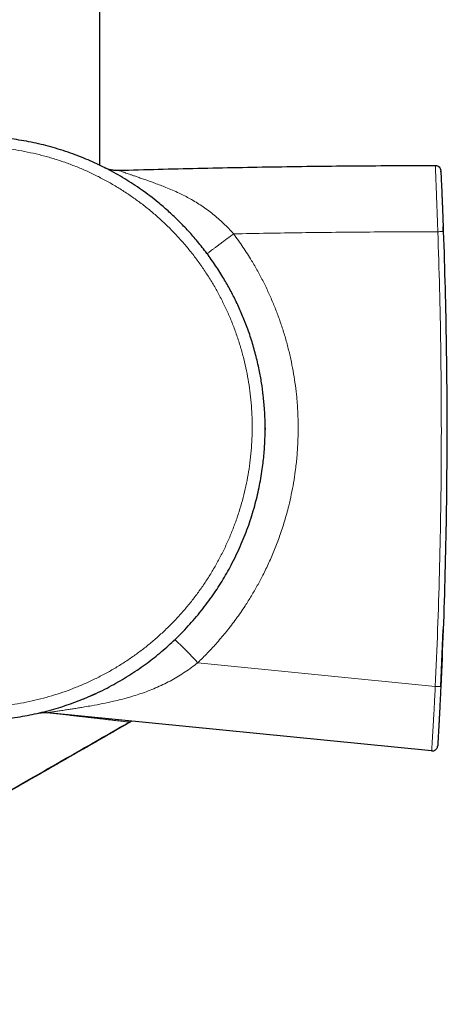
# Model space of a CAD drawing. Header units: millimetres. Extents: x 8 to 2385, y 12 to 2606.
# Tile 11 of 156: x 529 to 568, y 941 to 1031. Entities that reach past the tile are written whole.
import ezdxf

# ---------------------------------------------------------------- set-up
doc = ezdxf.new("R2010")
doc.units = ezdxf.units.MM

msp = doc.modelspace()

# ---------------------------------------------------------------- linework, layer by layer
at = {"color": 7, "linetype": 'Continuous', "lineweight": 30}
for p, q in [((536.773, 1017.562), (536.773, 1397.054)), ((567.953, 1011.557), (567.936, 1012.025)), ((551.773, 993.737), (551.773, 993.594)), ((567.724, 970.268), (567.939, 975.428)), ((566.894, 964.424), (532.039, 967.891))]:
    msp.add_line(p, q, dxfattribs=at)
at = {"color": 252, "linetype": 'Continuous', "lineweight": 0}
msp.add_line((545.659, 972.432), (567.225, 970.28), dxfattribs=at)
for centre, radius, start, end in [((510.76, 940.076), 47.59, 42.8346, 46.38917), ((567.6, 975.616), 5.349, 265.97953, 271.33258)]:
    msp.add_arc(centre, radius, start, end, dxfattribs=at)
at = {"color": 7, "linetype": 'Continuous', "lineweight": 30}
for centre, radius, start, end in [((525.273, 993.688), 26.5, 292.23365, 294.77122), ((539.349, 967.292), 0.3, 299.89773, 329.11483)]:
    msp.add_arc(centre, radius, start, end, dxfattribs=at)
for points, knots in [([(499.817, 1001.053), (499.711, 1000.669), (499.524, 999.989), (499.306, 998.999), (499.136, 998.092), (498.998, 997.178), (498.895, 996.285), (498.825, 995.416), (498.785, 994.616), (498.77, 993.859), (498.775, 993.155), (498.798, 992.461), (498.839, 991.776), (498.897, 991.092), (498.994, 990.22), (499.152, 989.161), (499.392, 987.949), (499.682, 986.773), (500.01, 985.656), (500.38, 984.576), (500.788, 983.531), (501.241, 982.501), (501.74, 981.486), (502.283, 980.49), (502.872, 979.513), (503.505, 978.56), (504.093, 977.751), (504.62, 977.078), (505.209, 976.365), (505.821, 975.681), (506.452, 975.028), (507.074, 974.417), (507.858, 973.7), (508.803, 972.915), (509.764, 972.189), (510.672, 971.564), (511.54, 971.017), (512.348, 970.547), (513.16, 970.112), (513.976, 969.71), (514.807, 969.336), (515.631, 968.999), (516.444, 968.697), (517.246, 968.428), (518.057, 968.184), (518.906, 967.959), (519.792, 967.755), (520.702, 967.579), (521.604, 967.438), (522.5, 967.328), (523.4, 967.249), (524.281, 967.201), (525.141, 967.183), (525.98, 967.193), (526.82, 967.228), (527.69, 967.293), (528.589, 967.39), (529.503, 967.522), (530.399, 967.683), (531.277, 967.872), (532.151, 968.09), (532.996, 968.333), (533.811, 968.596), (534.598, 968.878), (535.377, 969.185), (536.177, 969.53), (536.997, 969.916), (537.82, 970.34), (538.617, 970.787), (539.389, 971.254), (540.145, 971.748), (540.867, 972.256), (541.554, 972.773), (542.207, 973.299), (542.844, 973.845), (543.49, 974.436), (544.141, 975.072), (544.784, 975.747), (545.394, 976.434), (545.972, 977.133), (546.527, 977.852), (547.045, 978.572), (547.526, 979.29), (547.972, 980.004), (548.396, 980.733), (548.814, 981.509), (549.223, 982.332), (549.611, 983.191), (549.964, 984.051), (550.283, 984.911), (550.572, 985.782), (550.824, 986.643), (551.042, 987.488), (551.228, 988.319), (551.387, 989.155), (551.512, 989.952), (551.608, 990.705), (551.677, 991.404), (551.728, 992.096), (551.76, 992.781), (551.775, 993.466), (551.771, 994.343), (551.727, 995.411), (551.617, 996.641), (551.454, 997.84), (551.271, 998.851), (551.085, 999.701), (550.916, 1000.385), (550.731, 1001.055), (550.532, 1001.711), (550.316, 1002.363), (550.017, 1003.189), (549.617, 1004.182), (549.101, 1005.305), (548.544, 1006.383), (548.032, 1007.274), (547.572, 1008.011), (547.186, 1008.595), (546.789, 1009.162), (546.384, 1009.711), (545.963, 1010.25), (545.408, 1010.925), (544.702, 1011.723), (543.843, 1012.605), (542.962, 1013.431), (542.123, 1014.15), (541.316, 1014.787), (540.56, 1015.34), (539.795, 1015.86), (539.023, 1016.347), (538.234, 1016.808), (537.448, 1017.231), (536.668, 1017.617), (535.897, 1017.97), (535.113, 1018.298), (534.29, 1018.612), (533.426, 1018.908), (532.535, 1019.179), (531.647, 1019.415), (530.763, 1019.618), (529.871, 1019.791), (528.994, 1019.93), (528.136, 1020.037), (527.296, 1020.115), (526.452, 1020.166), (525.612, 1020.19), (524.777, 1020.187), (523.973, 1020.16), (523.196, 1020.11), (522.446, 1020.04), (521.697, 1019.949), (520.831, 1019.818), (519.85, 1019.634), (518.835, 1019.402), (518.192, 1019.223), (517.908, 1019.143)], [0, 0, 0, 0, 0.008509, 0.015083, 0.021656, 0.028262, 0.034868, 0.040896, 0.046931, 0.052024, 0.057121, 0.062022, 0.066923, 0.071838, 0.076752, 0.085769, 0.094807, 0.103298, 0.111806, 0.119827, 0.127861, 0.135945, 0.144043, 0.152206, 0.160384, 0.168612, 0.176855, 0.181938, 0.187024, 0.196803, 0.201706, 0.206609, 0.215603, 0.224616, 0.233083, 0.241566, 0.248367, 0.255176, 0.261696, 0.268216, 0.274765, 0.281315, 0.287371, 0.293428, 0.299508, 0.305588, 0.312311, 0.319042, 0.325487, 0.331931, 0.338406, 0.34488, 0.350866, 0.356852, 0.362862, 0.368872, 0.375544, 0.382224, 0.38862, 0.395016, 0.401442, 0.407867, 0.413809, 0.41975, 0.425716, 0.431681, 0.438358, 0.445045, 0.451447, 0.457849, 0.464282, 0.470715, 0.476663, 0.482612, 0.488585, 0.494558, 0.501267, 0.507986, 0.51442, 0.520854, 0.527319, 0.533783, 0.539762, 0.545741, 0.551744, 0.557747, 0.564544, 0.571349, 0.577868, 0.584386, 0.590936, 0.597485, 0.603543, 0.609601, 0.615684, 0.621767, 0.626848, 0.631932, 0.636822, 0.641711, 0.646614, 0.651517, 0.660513, 0.669529, 0.678, 0.686488, 0.691596, 0.696707, 0.701622, 0.706537, 0.711465, 0.716393, 0.725435, 0.734497, 0.74301, 0.75154, 0.756634, 0.761732, 0.766634, 0.771536, 0.77645, 0.781364, 0.79038, 0.799415, 0.807903, 0.816407, 0.823232, 0.830066, 0.83661, 0.843153, 0.849727, 0.856301, 0.86238, 0.868458, 0.874561, 0.880664, 0.887431, 0.894206, 0.900693, 0.90718, 0.913697, 0.920214, 0.92624, 0.932266, 0.938316, 0.944366, 0.950291, 0.956221, 0.961594, 0.966967, 0.972358, 0.977749, 0.985715, 0.993696, 1, 1, 1, 1]), ([(537.058, 1017.423), (537.17, 1017.372), (537.394, 1017.27), (537.75, 1017.173), (538.114, 1017.113), (538.359, 1017.112), (538.482, 1017.111)], [0, 0, 0, 0, 0.249997, 0.499994, 0.749997, 1, 1, 1, 1]), ([(567.726, 1017.078), (567.726, 1017.075), (567.727, 1017.071), (567.728, 1017.033), (567.732, 1016.964), (567.736, 1016.867), (567.742, 1016.75), (567.747, 1016.624), (567.754, 1016.47), (567.763, 1016.285), (567.772, 1016.065), (567.784, 1015.812), (567.796, 1015.528), (567.81, 1015.217), (567.824, 1014.886), (567.838, 1014.538), (567.853, 1014.18), (567.87, 1013.753), (567.89, 1013.257), (567.912, 1012.692), (567.933, 1012.125), (567.946, 1011.746), (567.953, 1011.557)], [0, 0, 0, 0, 0.062513, 0.125016, 0.187524, 0.250021, 0.291692, 0.333361, 0.375024, 0.416688, 0.458345, 0.500002, 0.541659, 0.583316, 0.62498, 0.666643, 0.708312, 0.749982, 0.812479, 0.874984, 0.937487, 1, 1, 1, 1]), ([(567.731, 1016.967), (567.73, 1016.989), (567.728, 1017.037), (567.727, 1017.071), (567.726, 1017.075), (567.726, 1017.078)], [0, 0, 0, 0, 0.3021077, 0.6510267, 1, 1, 1, 1]), ([(567.953, 1011.557), (568.01, 1009.836), (568.122, 1006.395), (568.224, 1001.232), (568.276, 996.07), (568.274, 990.909), (568.219, 985.748), (568.109, 980.587), (567.95, 975.427), (567.799, 971.988), (567.724, 970.268)], [0, 0, 0, 0, 0.12505, 0.250057, 0.375035, 0.5, 0.624965, 0.749943, 0.87495, 1, 1, 1, 1]), ([(567.724, 970.268), (567.715, 970.083), (567.698, 969.712), (567.671, 969.157), (567.643, 968.606), (567.619, 968.122), (567.598, 967.706), (567.579, 967.358), (567.562, 967.022), (567.544, 966.701), (567.528, 966.4), (567.513, 966.125), (567.5, 965.88), (567.488, 965.667), (567.478, 965.487), (567.469, 965.337), (567.462, 965.214), (567.456, 965.1), (567.45, 965.004), (567.446, 964.937), (567.444, 964.899), (567.444, 964.894), (567.444, 964.892)], [0, 0, 0, 0, 0.062514, 0.125018, 0.187524, 0.250022, 0.291692, 0.333361, 0.375024, 0.416688, 0.458347, 0.500004, 0.541662, 0.58332, 0.624984, 0.666648, 0.708316, 0.749986, 0.812482, 0.874986, 0.937488, 1, 1, 1, 1]), ([(494.168, 941.455), (495.432, 942.152), (499.038, 944.139), (504.972, 947.45), (511.974, 951.381), (518.963, 955.336), (525.934, 959.304), (532.755, 963.205), (537.248, 965.787), (539.428, 967.039)], [0, 0, 0, 0, 0.083305, 0.237576, 0.392086, 0.546622, 0.700975, 0.854933, 1, 1, 1, 1]), ([(539.498, 967.032), (537.406, 965.83), (533.212, 963.42), (526.904, 959.811), (520.572, 956.204), (514.121, 952.548), (507.557, 948.852), (500.89, 945.123), (496.436, 942.66), (494.212, 941.43)], [0, 0, 0, 0, 0.139176, 0.278927, 0.419076, 0.55944, 0.706526, 0.853448, 1, 1, 1, 1])]:
    msp.add_open_spline(points, degree=3, knots=knots, dxfattribs=at)
at = {"color": 252, "linetype": 'Continuous', "lineweight": 0}
for points, knots in [([(518.068, 1018.27), (518.365, 1018.353), (518.959, 1018.518), (519.863, 1018.725), (520.777, 1018.902), (521.702, 1019.046), (522.632, 1019.155), (523.571, 1019.231), (524.515, 1019.272), (525.497, 1019.278), (526.513, 1019.244), (527.566, 1019.166), (528.62, 1019.043), (529.674, 1018.875), (530.722, 1018.663), (531.766, 1018.405), (532.804, 1018.102), (533.823, 1017.757), (534.817, 1017.372), (535.791, 1016.948), (536.75, 1016.482), (537.695, 1015.973), (538.619, 1015.423), (539.525, 1014.831), (540.409, 1014.198), (541.262, 1013.53), (542.079, 1012.832), (542.861, 1012.106), (543.613, 1011.345), (544.339, 1010.547), (545.037, 1009.711), (545.703, 1008.839), (546.333, 1007.936), (546.919, 1007.014), (547.458, 1006.079), (547.954, 1005.129), (548.411, 1004.157), (548.83, 1003.157), (549.209, 1002.132), (549.546, 1001.081), (549.839, 1000.013), (550.082, 998.945), (550.276, 997.882), (550.425, 996.821), (550.529, 995.748), (550.588, 994.665), (550.601, 993.576), (550.567, 992.48), (550.485, 991.379), (550.356, 990.295), (550.184, 989.233), (549.971, 988.191), (549.713, 987.153), (549.408, 986.119), (549.06, 985.096), (548.665, 984.081), (548.224, 983.079), (547.746, 982.107), (547.235, 981.17), (546.692, 980.266), (546.109, 979.381), (545.486, 978.514), (544.824, 977.673), (544.123, 976.854), (543.384, 976.061), (542.619, 975.308), (541.834, 974.598), (541.03, 973.927), (540.194, 973.288), (539.326, 972.679), (538.432, 972.105), (537.509, 971.566), (536.559, 971.064), (535.596, 970.606), (534.626, 970.193), (533.648, 969.823), (532.651, 969.493), (531.634, 969.202), (530.605, 968.953), (529.559, 968.745), (528.5, 968.582), (527.442, 968.463), (526.388, 968.39), (525.338, 968.359), (524.283, 968.373), (523.224, 968.43), (522.165, 968.532), (521.105, 968.68), (520.048, 968.872), (519.003, 969.108), (517.977, 969.386), (516.968, 969.705), (515.968, 970.067), (514.978, 970.473), (514.004, 970.921), (513.044, 971.414), (512.101, 971.949), (511.185, 972.521), (510.301, 973.128), (509.447, 973.768), (508.616, 974.446), (507.809, 975.164), (507.032, 975.918), (506.283, 976.709), (505.564, 977.536), (504.886, 978.388), (504.251, 979.26), (503.657, 980.151), (503.1, 981.068), (502.578, 982.017), (502.092, 982.996), (501.645, 984.003), (501.241, 985.033), (500.886, 986.069), (500.579, 987.106), (500.318, 988.146), (500.1, 989.203), (499.926, 990.275), (499.798, 991.358), (499.715, 992.453), (499.68, 993.557), (499.691, 994.558), (499.735, 995.448), (499.797, 996.228), (499.883, 997.007), (499.994, 997.788), (500.13, 998.568), (500.291, 999.347), (500.475, 1000.123), (500.618, 1000.636), (500.69, 1000.892)], [0, 0, 0, 0, 0.006854, 0.013716, 0.02065, 0.027583, 0.034555, 0.041526, 0.04857, 0.055623, 0.063441, 0.071272, 0.079207, 0.087141, 0.095131, 0.103122, 0.111219, 0.119331, 0.127219, 0.13512, 0.143125, 0.151131, 0.159193, 0.167254, 0.175424, 0.183608, 0.191569, 0.199544, 0.207561, 0.215591, 0.223781, 0.231985, 0.240235, 0.248499, 0.25648, 0.264475, 0.272511, 0.280562, 0.288775, 0.297003, 0.305277, 0.313567, 0.321503, 0.329454, 0.337512, 0.345571, 0.353689, 0.361807, 0.370038, 0.378285, 0.386133, 0.393994, 0.401963, 0.409932, 0.41796, 0.425987, 0.434127, 0.442282, 0.450038, 0.457806, 0.465681, 0.473555, 0.481486, 0.489418, 0.497459, 0.505516, 0.513216, 0.520929, 0.528746, 0.536563, 0.544435, 0.552308, 0.560288, 0.568282, 0.575987, 0.583705, 0.591525, 0.599345, 0.60722, 0.615095, 0.623076, 0.631071, 0.638838, 0.646618, 0.654499, 0.662381, 0.670318, 0.678255, 0.686297, 0.694354, 0.702213, 0.710086, 0.718061, 0.726037, 0.734069, 0.742101, 0.750239, 0.758393, 0.766336, 0.774293, 0.782355, 0.790417, 0.798537, 0.806656, 0.814885, 0.823129, 0.831111, 0.839107, 0.847144, 0.855195, 0.863408, 0.871636, 0.87991, 0.888199, 0.896156, 0.904126, 0.912205, 0.920284, 0.928422, 0.93656, 0.944811, 0.953078, 0.958887, 0.964695, 0.970526, 0.976357, 0.982256, 0.988155, 0.994077, 1, 1, 1, 1]), ([(538.482, 1017.111), (538.482, 1017.111), (538.482, 1017.111), (538.489, 1017.108), (538.524, 1017.094), (538.587, 1017.069), (538.681, 1017.033), (538.804, 1016.987), (538.954, 1016.932), (539.131, 1016.867), (539.337, 1016.794), (539.567, 1016.714), (539.841, 1016.619), (540.16, 1016.509), (540.531, 1016.381), (540.923, 1016.246), (541.337, 1016.1), (541.783, 1015.939), (542.259, 1015.762), (542.792, 1015.553), (543.363, 1015.315), (543.934, 1015.056), (544.47, 1014.793), (544.981, 1014.52), (545.497, 1014.22), (546.018, 1013.888), (546.528, 1013.531), (547.03, 1013.146), (547.521, 1012.734), (548.001, 1012.295), (548.465, 1011.833), (548.762, 1011.512), (548.908, 1011.349), (548.908, 1011.349)], [0, 0, 0, 0, 0.000004, 0.025372, 0.050863, 0.076509, 0.102363, 0.126886, 0.150524, 0.174389, 0.198474, 0.222766, 0.246983, 0.277894, 0.309006, 0.341598, 0.374299, 0.407909, 0.446149, 0.484453, 0.530511, 0.577051, 0.615915, 0.654839, 0.696872, 0.738998, 0.781425, 0.823959, 0.867691, 0.911537, 0.955715, 0.999996, 1, 1, 1, 1]), ([(567.454, 1011.538), (567.454, 1011.538), (567.446, 1011.758), (567.43, 1012.199), (567.409, 1012.807), (567.389, 1013.332), (567.373, 1013.773), (567.358, 1014.161), (567.345, 1014.522), (567.332, 1014.854), (567.32, 1015.178), (567.308, 1015.492), (567.297, 1015.793), (567.286, 1016.075), (567.276, 1016.335), (567.267, 1016.568), (567.258, 1016.773), (567.251, 1016.949), (567.245, 1017.098), (567.24, 1017.225), (567.235, 1017.329), (567.231, 1017.418), (567.228, 1017.494), (567.226, 1017.545), (567.225, 1017.551), (567.225, 1017.554)], [0, 0, 0, 0, 0.000006, 0.06696, 0.134094, 0.185074, 0.22771, 0.270486, 0.306404, 0.342573, 0.378734, 0.415231, 0.452503, 0.49033, 0.528155, 0.56658, 0.60514, 0.64371, 0.682854, 0.722006, 0.764827, 0.807655, 0.859365, 0.92956, 1, 1, 1, 1]), ([(567.454, 1011.538), (565.393, 1011.532), (561.272, 1011.521), (555.09, 1011.458), (550.969, 1011.385), (548.908, 1011.349)], [0, 0, 0, 0, 0.333272, 0.666601, 1, 1, 1, 1]), ([(567.225, 970.28), (567.3, 971.996), (567.45, 975.428), (567.609, 980.579), (567.719, 985.734), (567.774, 990.891), (567.776, 996.051), (567.724, 1001.213), (567.623, 1006.376), (567.51, 1009.817), (567.454, 1011.538)], [0, 0, 0, 0, 0.124859, 0.249763, 0.374668, 0.499667, 0.624667, 0.749731, 0.874865, 1, 1, 1, 1]), ([(548.908, 1011.349), (549.053, 1011.152), (549.344, 1010.758), (549.76, 1010.153), (550.163, 1009.538), (550.615, 1008.81), (551.104, 1007.963), (551.618, 1006.991), (552.094, 1006.004), (552.531, 1005.004), (552.929, 1003.992), (553.294, 1002.954), (553.623, 1001.89), (553.916, 1000.802), (554.162, 999.72), (554.364, 998.648), (554.524, 997.586), (554.66, 996.4), (554.753, 995.09), (554.783, 993.702), (554.751, 992.361), (554.663, 991.08), (554.528, 989.877), (554.357, 988.754), (554.156, 987.699), (553.89, 986.535), (553.543, 985.267), (553.112, 983.948), (552.637, 982.694), (552.13, 981.514), (551.604, 980.424), (551.069, 979.42), (550.53, 978.491), (549.894, 977.481), (549.146, 976.399), (548.302, 975.297), (547.437, 974.271), (546.569, 973.323), (545.96, 972.726), (545.659, 972.432)], [0, 0, 0, 0, 0.017186, 0.034372, 0.051601, 0.068829, 0.094566, 0.120311, 0.146048, 0.1715, 0.196961, 0.222413, 0.2488, 0.275197, 0.301584, 0.326712, 0.351849, 0.376977, 0.410557, 0.444136, 0.474447, 0.504757, 0.534331, 0.559464, 0.584605, 0.609738, 0.643324, 0.67691, 0.707226, 0.737541, 0.76712, 0.792263, 0.817415, 0.842558, 0.876157, 0.909756, 0.940084, 0.970411, 1, 1, 1, 1]), ([(545.659, 972.432), (545.659, 972.432), (545.474, 972.285), (545.099, 971.999), (544.518, 971.592), (543.918, 971.208), (543.297, 970.848), (542.656, 970.514), (541.998, 970.206), (541.325, 969.925), (540.653, 969.677), (539.988, 969.457), (539.332, 969.263), (538.672, 969.088), (537.898, 968.902), (537.01, 968.713), (536.127, 968.547), (535.431, 968.426), (534.919, 968.341), (534.481, 968.271), (534.054, 968.203), (533.695, 968.148), (533.402, 968.103), (533.169, 968.067), (532.95, 968.034), (532.738, 968.001), (532.541, 967.971), (532.381, 967.946), (532.259, 967.927), (532.17, 967.913), (532.103, 967.902), (532.052, 967.893), (532.039, 967.891), (532.039, 967.891), (532.039, 967.891)], [0, 0, 0, 0, 0.000003, 0.04189, 0.083867, 0.125988, 0.168805, 0.211726, 0.255251, 0.299071, 0.342978, 0.384398, 0.42589, 0.467429, 0.509026, 0.571999, 0.635121, 0.677407, 0.706646, 0.735948, 0.765328, 0.79484, 0.813035, 0.83129, 0.849632, 0.868076, 0.888595, 0.909339, 0.925381, 0.941553, 0.957873, 0.974318, 0.999996, 1, 1, 1, 1]), ([(566.894, 964.424), (566.894, 964.424), (566.894, 964.424), (566.895, 964.433), (566.897, 964.475), (566.901, 964.54), (566.906, 964.618), (566.912, 964.71), (566.918, 964.82), (566.926, 964.949), (566.936, 965.103), (566.947, 965.286), (566.96, 965.499), (566.975, 965.743), (566.992, 966.018), (567.011, 966.321), (567.03, 966.648), (567.05, 966.995), (567.071, 967.358), (567.092, 967.732), (567.113, 968.116), (567.136, 968.532), (567.162, 969.036), (567.192, 969.628), (567.214, 970.062), (567.225, 970.28), (567.225, 970.28)], [0, 0, 0, 0, 0.000006, 0.065431, 0.131023, 0.180795, 0.222411, 0.264151, 0.301425, 0.338853, 0.376476, 0.414343, 0.453006, 0.492031, 0.531444, 0.571259, 0.611335, 0.651739, 0.692433, 0.733349, 0.774438, 0.81566, 0.865309, 0.932546, 0.999994, 1, 1, 1, 1]), ([(539.498, 967.032), (539.498, 967.032), (539.498, 967.032), (539.485, 967.033), (539.428, 967.04), (539.333, 967.051), (539.198, 967.066), (539.014, 967.088), (538.774, 967.115), (538.478, 967.149), (538.141, 967.188), (537.749, 967.233), (537.327, 967.282), (536.883, 967.333), (536.472, 967.38), (536.073, 967.426), (535.692, 967.469), (535.298, 967.515), (534.856, 967.566), (534.362, 967.622), (533.816, 967.685), (533.259, 967.749), (532.691, 967.814), (532.277, 967.862), (532.051, 967.888), (532.02, 967.891)], [0, 0, 0, 0, 0.000005, 0.040431, 0.081111, 0.12158, 0.162282, 0.206716, 0.256875, 0.307363, 0.358758, 0.410412, 0.469199, 0.518599, 0.568137, 0.608243, 0.648404, 0.688891, 0.729423, 0.781748, 0.834071, 0.886464, 0.93905, 0.991693, 1, 1, 1, 1])]:
    msp.add_open_spline(points, degree=3, knots=knots, dxfattribs=at)
at = {"color": 7, "linetype": 'Continuous', "lineweight": 30}
for points in [[(538.482, 1017.111), (540.877, 1017.177), (545.666, 1017.31), (552.852, 1017.443), (560.038, 1017.532), (564.83, 1017.547), (567.225, 1017.554)], [(567.225, 1017.554), (567.289, 1017.547), (567.416, 1017.533), (567.578, 1017.424), (567.695, 1017.267), (567.715, 1017.141), (567.725, 1017.078)], [(531.085, 967.833), (531.242, 967.862), (531.558, 967.919), (531.879, 967.9), (532.039, 967.891)], [(566.894, 964.424), (566.928, 964.422), (566.995, 964.42), (567.094, 964.441), (567.187, 964.481), (567.271, 964.538), (567.341, 964.612), (567.394, 964.697), (567.431, 964.792), (567.439, 964.859), (567.443, 964.892)]]:
    msp.add_open_spline(points, degree=3, dxfattribs=at)
at = {"color": 252, "linetype": 'Continuous', "lineweight": 0}
for points in [[(567.454, 1011.538), (567.519, 1011.54), (567.65, 1011.545), (567.815, 1011.551), (567.931, 1011.556), (567.946, 1011.556), (567.953, 1011.557)], [(546.505, 1009.545), (546.508, 1009.548), (546.516, 1009.555), (546.579, 1009.603), (546.68, 1009.679), (546.819, 1009.784), (546.994, 1009.916), (547.202, 1010.072), (547.439, 1010.25), (547.702, 1010.447), (547.985, 1010.658), (548.284, 1010.882), (548.593, 1011.113), (548.803, 1011.27), (548.908, 1011.349)]]:
    msp.add_open_spline(points, degree=3, dxfattribs=at)

doc.saveas('drawing.dxf')
